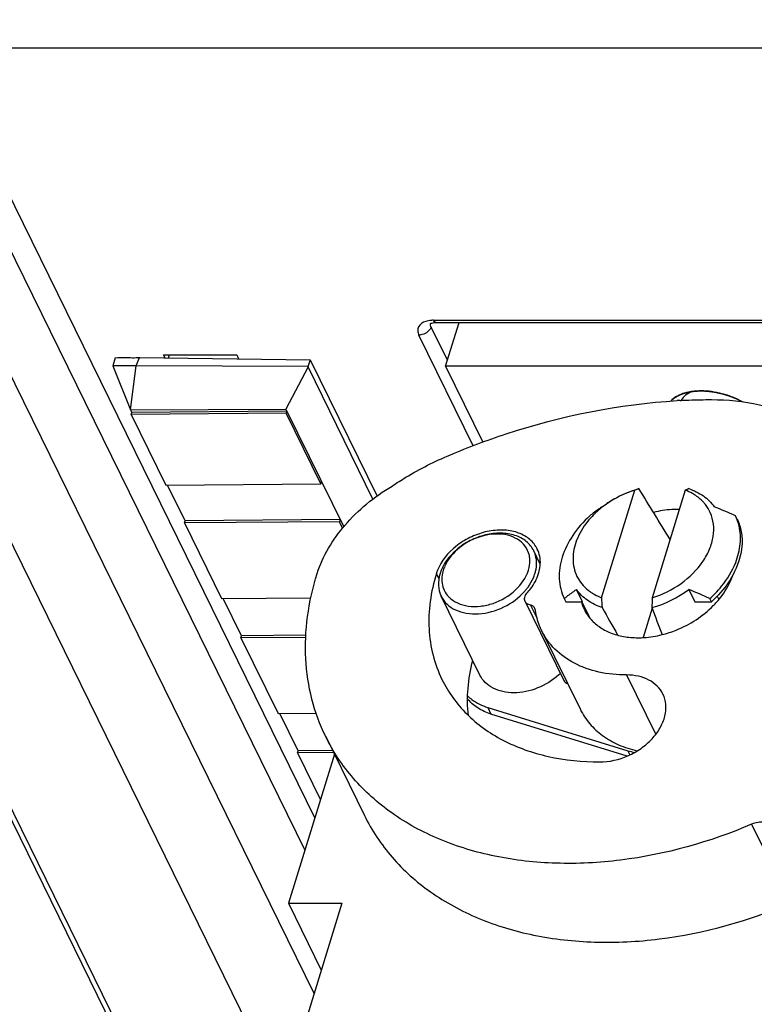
# Model space of a CAD drawing. Header units: millimetres. Extents: x 0 to 594, y 0 to 420.
# Tile 41 of 236: x 260 to 269, y 56 to 68. Entities that reach past the tile are written whole.
import ezdxf

# ---------------------------------------------------------------- set-up
doc = ezdxf.new("R2010")
doc.units = ezdxf.units.MM
doc.header["$LTSCALE"] = 32.67
doc.layers.get('0').update_dxf_attribs({"linetype": 'CONTINUOUS'})
doc.layers.add('02___PRT_ALL_AXES', color=7, linetype='CONTINUOUS')

msp = doc.modelspace()

# ---------------------------------------------------------------- linework, layer by layer
at = {"color": 9, "linetype": 'CONTINUOUS'}
for p, q in [((263.62941, 56.1969), (257.60282, 68.4778)), ((272.96423, 68.11686), (258.87424, 68.11686)), ((258.87424, 68.11686), (263.63779, 58.40976)), ((274.67663, 31.58985), (256.82877, 67.95995)), ((265.10033, 64.65209), (265.10049, 64.6525)), ((265.31081, 64.18358), (265.10568, 64.60159)), ((265.13649, 64.68716), (271.77583, 64.68716)), ((265.63648, 63.10556), (264.95179, 64.50079)), ((271.42263, 34.72941), (256.90264, 64.31805)), ((265.20347, 61.42893), (265.17194, 61.49318)), ((267.89305, 61.05726), (267.77817, 60.68551)), ((267.57045, 60.21375), (267.93837, 59.464)), ((265.82009, 59.80455), (265.86076, 59.72167)), ((267.58843, 59.25922), (267.61375, 59.20762)), ((269.14581, 58.33131), (269.63388, 57.33674))]:
    msp.add_line(p, q, dxfattribs=at)
at = {"color": 7, "linetype": 'CONTINUOUS'}
for p, q in [((258.43713, 68.34538), (263.51222, 58.00342)), ((265.16876, 64.65827), (271.8081, 64.65827)), ((265.28718, 64.10714), (265.4575, 64.65827)), ((256.89486, 64.4649), (271.41485, 34.87626)), ((261.12271, 64.21374), (261.09129, 64.11222)), ((261.3867, 64.11337), (261.42955, 64.21781)), ((261.42825, 64.21783), (263.57995, 64.18924)), ((261.73252, 64.24955), (262.65358, 64.24955)), ((261.75019, 64.21355), (261.73252, 64.24955)), ((261.7927, 64.21299), (261.80484, 64.24955)), ((262.65358, 64.24955), (262.67729, 64.20124)), ((261.3867, 64.11337), (261.09089, 64.11222)), ((261.09089, 64.11222), (261.31624, 63.55923)), ((261.31624, 63.55923), (261.3867, 64.11337)), ((263.55691, 64.10501), (261.3867, 64.11337)), ((263.55361, 64.09872), (263.27396, 63.56712)), ((263.57997, 64.18922), (263.55262, 64.10072)), ((264.37142, 62.43219), (263.55361, 64.09872)), ((263.57995, 64.18924), (264.42323, 62.47083)), ((271.73461, 64.10714), (265.28718, 64.10714)), ((265.28718, 64.10714), (265.75634, 63.1511)), ((268.24801, 63.67547), (268.26094, 63.67603)), ((268.24812, 63.67594), (268.26108, 63.67661)), ((261.31624, 63.55923), (263.27396, 63.56712)), ((261.33248, 63.52616), (261.31674, 63.55823)), ((261.32432, 63.50003), (261.33239, 63.52614)), ((263.27899, 63.5145), (261.32432, 63.50003)), ((261.32432, 63.50003), (261.76155, 62.60906)), ((263.28704, 63.54061), (261.33242, 63.52614)), ((263.27396, 63.56712), (264.00284, 62.08187)), ((263.28706, 63.54061), (263.27899, 63.5145)), ((263.71622, 62.62353), (263.27899, 63.5145)), ((261.76155, 62.60906), (263.71622, 62.62353)), ((262.00357, 62.15862), (261.78245, 62.60921)), ((263.71622, 62.62353), (263.72429, 62.64964)), ((267.25417, 61.18843), (267.67303, 62.54386)), ((268.31142, 62.54386), (267.89256, 61.18843)), ((261.99542, 62.13249), (262.00349, 62.1586)), ((263.95008, 62.14696), (261.99542, 62.13249)), ((261.99542, 62.13249), (262.46315, 61.17935)), ((263.95813, 62.17307), (262.00351, 62.1586)), ((263.95815, 62.17307), (263.95008, 62.14696)), ((263.9896, 62.06644), (263.95008, 62.14696)), ((266.48264, 61.61154), (266.40021, 61.77954)), ((267.01612, 61.13673), (266.94027, 61.2913)), ((268.35423, 61.2913), (268.43008, 61.13673)), ((262.46315, 61.17935), (263.589, 61.18769)), ((262.71533, 60.70819), (262.48405, 61.17951)), ((265.72122, 60.21225), (265.23315, 61.20683)), ((266.29112, 61.14012), (266.77918, 60.14555)), ((266.35928, 61.09577), (266.44304, 60.92508)), ((266.78416, 61.17734), (266.80409, 61.13673)), ((266.80409, 61.13673), (267.01612, 61.13673)), ((267.11149, 60.92638), (267.00979, 61.13362)), ((268.43008, 61.13673), (268.64211, 61.13673)), ((268.64211, 61.13673), (268.62218, 61.17734)), ((268.71341, 61.20694), (268.73395, 61.16508)), ((266.49953, 60.77363), (266.98759, 59.77905)), ((262.70718, 60.68206), (262.71525, 60.70818)), ((263.52518, 60.68812), (262.70718, 60.68206)), ((262.70718, 60.68206), (263.17491, 59.72893)), ((263.52671, 60.71418), (262.71527, 60.70818)), ((263.17491, 59.72893), (263.65568, 59.73249)), ((263.4271, 59.25777), (263.19581, 59.72908)), ((265.82009, 59.80455), (267.58843, 59.25922)), ((267.57915, 59.19174), (265.86076, 59.72167)), ((263.77641, 59.43732), (264.26448, 58.44274)), ((263.41894, 59.23164), (263.42701, 59.25775)), ((263.87568, 59.23502), (263.41894, 59.23164)), ((263.41894, 59.23164), (263.70907, 58.64042)), ((263.86294, 59.26098), (263.42704, 59.25775)), ((263.88619, 59.2136), (263.30555, 57.33464)), ((263.30555, 57.33464), (263.981, 57.33464)), ((263.30555, 57.33464), (263.72001, 56.49007)), ((263.981, 57.33464), (263.54528, 55.92465))]:
    msp.add_line(p, q, dxfattribs=at)
at = {"color": 2, "linetype": 'CONTINUOUS'}
msp.add_line((268.34002, 63.7784), (268.34716, 63.77998), dxfattribs=at)
at = {"color": 7, "linetype": 'CONTINUOUS'}
msp.add_lwpolyline([(265.09518, 64.64358), (265.09435, 64.64275), (265.09566, 64.64368), (265.09952, 64.64584), (265.10631, 64.6488), (265.11644, 64.65208), (265.12976, 64.65507), (265.14565, 64.65724), (265.16381, 64.65824), (265.16892, 64.65828)], dxfattribs=at)
at = {"color": 9, "linetype": 'CONTINUOUS'}
for centre, radius, start, end in [((265.15053, 64.63383), 0.0534, 160.01026, 168.795949), ((265.22399, 64.72991), 0.09739, 206.039047, 210.495763)]:
    msp.add_arc(centre, radius, start, end, dxfattribs=at)
at = {"color": 7, "linetype": 'CONTINUOUS'}
for centre, radius, start, end in [((268.65424, 56.01441), 7.67228, 93.034268, 93.325581), ((268.05287, 61.31554), 1.28571, 107.183185, 121.820229), ((268.80394, 59.59356), 3.15963, 109.93933, 110.972844), ((269.31306, 60.43346), 2.33604, 114.225578, 115.389965), ((268.17895, 62.06033), 0.49079, 24.168908, 38.009126), ((264.65925, 52.51694), 10.609, 66.173584, 67.746219), ((268.21598, 61.19839), 1.10423, 88.918641, 90.001254), ((268.37115, 61.94916), 0.63526, 13.09426, 25.413346), ((266.11717, 61.64068), 0.36525, 26.535195, 32.144357), ((266.1174, 61.6408), 0.365, 26.131285, 26.532651), ((265.70144, 61.32921), 0.55431, 158.238872, 162.793822), ((265.70671, 61.39566), 0.46873, 156.297397, 162.754794), ((265.91749, 61.64768), 0.5213, 336.517485, 342.759783), ((265.9523, 61.6363), 0.48468, 342.825943, 344.150922), ((265.97054, 61.63134), 0.46578, 344.124443, 349.492728), ((265.73318, 61.75781), 0.73714, 318.612088, 320.212855), ((264.3365, 51.47251), 10.609, 66.173584, 67.746219), ((267.63677, 62.25639), 1.46129, 312.40286, 315.944677), ((267.53047, 61.2784), 0.54793, 194.985529, 200.132078), ((300.88343, 63.4256), 33.70359, 183.805959, 184.019257), ((310.708, 60.52872), 42.82052, 179.117242, 179.284751), ((267.79866, 61.94456), 1.21796, 315.324978, 318.354487), ((267.52218, 61.27542), 0.53913, 200.137456, 206.13262), ((266.17496, 60.8071), 0.80093, 312.353885, 314.420402), ((267.99586, 60.58211), 1.38422, 252.881968, 256.418665)]:
    msp.add_arc(centre, radius, start, end, dxfattribs=at)
for major_axis, ratio, start_param, end_param in [((-5.60953, 9.59106), 0.05537621, -1.2503237, -1.17809372), ((-5.60953, 9.59106), 0.05537621, 1.27951215, 1.3166795), ((-3.73325, 9.59424), 0.05043092, 1.29226794, 1.32881067)]:
    msp.add_ellipse((269.38244, 58.60642), major_axis=major_axis, ratio=ratio, start_param=start_param, end_param=end_param, dxfattribs=at)
at = {"color": 9, "linetype": 'CONTINUOUS'}
for points, knots in [([(265.03705, 64.67277), (265.00128, 64.66106), (264.94758, 64.62768), (264.9327, 64.55254), (264.94359, 64.51752), (264.95179, 64.50079)], [0, 0, 0, 0, 0.51505049, 0.74510521, 1, 1, 1, 1]), ([(265.13649, 64.68716), (265.12757, 64.68718), (265.09403, 64.68609), (265.06047, 64.68044), (265.03705, 64.67277)], [0, 0, 0, 0, 0.26574917, 1, 1, 1, 1]), ([(265.09779, 64.58418), (265.09489, 64.57895), (265.08115, 64.55794), (265.06212, 64.54056), (265.04616, 64.53011)], [0, 0, 0, 0, 0.2384314, 1, 1, 1, 1]), ([(265.16876, 64.65828), (265.16619, 64.6583), (265.15372, 64.66101), (265.14509, 64.672), (265.14008, 64.68049)], [0, 0, 0, 0, 0.20656502, 1, 1, 1, 1]), ([(265.04616, 64.53011), (265.02512, 64.51632), (264.99298, 64.5037), (264.95983, 64.50079), (264.95179, 64.50079)], [0, 0, 0, 0, 0.75784525, 1, 1, 1, 1])]:
    msp.add_open_spline(points, degree=3, knots=knots, dxfattribs=at)
for points in [[(265.10172, 64.61033), (265.09764, 64.62092), (265.09595, 64.63306), (265.09815, 64.6442)], [(265.10568, 64.60159), (265.10357, 64.59558), (265.10089, 64.58975), (265.09779, 64.58418)], [(265.10568, 64.60159), (265.1042, 64.60443), (265.10287, 64.60734), (265.10172, 64.61033)]]:
    msp.add_open_spline(points, degree=3, dxfattribs=at)
at = {"color": 7, "linetype": 'CONTINUOUS'}
for points in [[(261.12182, 64.21554), (261.1631, 64.21609), (261.20439, 64.21605), (261.24567, 64.2159)], [(261.24567, 64.2159), (261.30768, 64.21568), (261.36971, 64.21519), (261.43171, 64.21601)], [(267.26302, 62.33574), (267.40064, 62.43919), (267.56051, 62.51785), (267.72643, 62.56378)], [(265.24181, 61.39219), (265.24409, 61.3624), (265.2505, 61.3326), (265.26101, 61.30463)], [(267.89082, 61.06326), (268.05674, 61.10919), (268.21661, 61.18785), (268.35423, 61.2913)], [(266.42063, 61.02799), (266.41995, 61.03703), (266.41755, 61.04611), (266.41357, 61.05425)]]:
    msp.add_open_spline(points, degree=3, dxfattribs=at)
at = {"color": 2, "linetype": 'CONTINUOUS'}
for points, knots in [([(268.12863, 63.66801), (268.13178, 63.67102), (268.13651, 63.67553), (268.14281, 63.68155), (268.14675, 63.68532), (268.1499, 63.68833), (268.15188, 63.69021), (268.15324, 63.69153), (268.15406, 63.69227), (268.15504, 63.69298), (268.15621, 63.69387), (268.15907, 63.696), (268.16335, 63.69921), (268.16905, 63.70348), (268.17476, 63.70775), (268.17904, 63.71095), (268.18189, 63.71308), (268.18331, 63.71416), (268.18476, 63.71519), (268.18686, 63.71637), (268.18942, 63.71791), (268.19355, 63.72034), (268.19871, 63.72339), (268.20386, 63.72643), (268.20799, 63.72886), (268.21108, 63.73069), (268.21367, 63.73221), (268.21546, 63.73328), (268.21651, 63.73388), (268.21724, 63.73435), (268.21817, 63.73475), (268.21935, 63.73531), (268.22144, 63.73627), (268.22441, 63.73765), (268.22798, 63.73931), (268.23274, 63.74152), (268.23869, 63.74428), (268.24464, 63.74703), (268.24939, 63.74925), (268.25238, 63.75061), (268.25474, 63.75175), (268.25721, 63.75269), (268.26158, 63.75423), (268.26779, 63.75648), (268.27526, 63.75916), (268.28273, 63.76184), (268.28834, 63.76385), (268.29206, 63.76519), (268.29363, 63.76575), (268.29485, 63.76621), (268.29622, 63.7666), (268.29869, 63.76725), (268.30218, 63.7682), (268.30779, 63.76971), (268.3148, 63.7716), (268.32601, 63.77462), (268.33442, 63.77689), (268.34002, 63.7784)], [0, 0, 0, 0, 0.0625, 0.09375, 0.125, 0.140625, 0.15625, 0.1640625, 0.16796875, 0.171875, 0.1796875, 0.1875, 0.21875, 0.25, 0.28125, 0.3125, 0.3203125, 0.328125, 0.3359375, 0.34375, 0.359375, 0.375, 0.40625, 0.4375, 0.453125, 0.46875, 0.484375, 0.4921875, 0.49609375, 0.5, 0.50390625, 0.5078125, 0.515625, 0.53125, 0.546875, 0.5625, 0.59375, 0.625, 0.640625, 0.65625, 0.6640625, 0.671875, 0.6875, 0.71875, 0.75, 0.78125, 0.8125, 0.8203125, 0.828125, 0.83203125, 0.8359375, 0.84375, 0.859375, 0.875, 0.90625, 0.9375, 1, 1, 1, 1]), ([(268.34716, 63.77998), (268.34903, 63.78038), (268.35183, 63.78097), (268.35558, 63.78175), (268.35795, 63.78221), (268.35983, 63.78258), (268.36103, 63.78282), (268.36193, 63.783), (268.36307, 63.78321), (268.36458, 63.78349), (268.36636, 63.78382), (268.36815, 63.78414), (268.36965, 63.78442), (268.37082, 63.78463), (268.37178, 63.78481), (268.37244, 63.78492), (268.37342, 63.78509), (268.37461, 63.7853), (268.37606, 63.78554), (268.37751, 63.78579), (268.37869, 63.78599), (268.3797, 63.78616), (268.38097, 63.78636), (268.38246, 63.7866), (268.38429, 63.78689), (268.38611, 63.78717), (268.38794, 63.78746), (268.38974, 63.78774), (268.39317, 63.78823), (268.39607, 63.78865), (268.39838, 63.78898)], [0, 0, 0, 0, 0.125, 0.1875, 0.25, 0.28125, 0.3125, 0.328125, 0.34375, 0.375, 0.40625, 0.4375, 0.46875, 0.484375, 0.5, 0.515625, 0.53125, 0.5625, 0.59375, 0.625, 0.65625, 0.671875, 0.6875, 0.71875, 0.75, 0.78125, 0.8125, 0.84375, 0.875, 1, 1, 1, 1]), ([(268.39838, 63.78898), (268.40286, 63.78954), (268.40956, 63.7904), (268.41854, 63.79148), (268.42539, 63.79213), (268.43219, 63.79286), (268.43909, 63.79343), (268.44603, 63.79394), (268.45292, 63.79453), (268.45998, 63.79486), (268.46699, 63.79527), (268.47403, 63.79562), (268.48117, 63.79581), (268.48826, 63.79608), (268.49786, 63.79622), (268.50509, 63.79628), (268.50991, 63.79633)], [0, 0, 0, 0, 0.125, 0.1875, 0.25, 0.3125, 0.375, 0.4375, 0.5, 0.5625, 0.625, 0.6875, 0.75, 0.8125, 0.875, 1, 1, 1, 1]), ([(268.50991, 63.79633), (268.51476, 63.79628), (268.52202, 63.79622), (268.53173, 63.79608), (268.53909, 63.79581), (268.54641, 63.79562), (268.55256, 63.79533), (268.5575, 63.79507), (268.5612, 63.79488), (268.56428, 63.79472), (268.56643, 63.79461), (268.56768, 63.79454), (268.56857, 63.7945), (268.56964, 63.79442), (268.57101, 63.79432), (268.57343, 63.79414), (268.57688, 63.79389), (268.58102, 63.79359), (268.58448, 63.79334), (268.58723, 63.79313), (268.58932, 63.79298), (268.59134, 63.79283), (268.5938, 63.79259), (268.59695, 63.79229), (268.60069, 63.79194), (268.60444, 63.79159), (268.60759, 63.79129), (268.61005, 63.79107), (268.61271, 63.79078), (268.61745, 63.79023), (268.62417, 63.78946), (268.62957, 63.78885), (268.63227, 63.78854)], [0, 0, 0, 0, 0.125, 0.1875, 0.25, 0.3125, 0.375, 0.40625, 0.4375, 0.46875, 0.484375, 0.4921875, 0.5, 0.5078125, 0.515625, 0.53125, 0.5625, 0.59375, 0.625, 0.640625, 0.65625, 0.671875, 0.6875, 0.71875, 0.75, 0.78125, 0.8125, 0.828125, 0.84375, 0.875, 0.9375, 1, 1, 1, 1]), ([(268.63227, 63.78854), (268.63451, 63.78825), (268.63787, 63.78782), (268.64235, 63.78723), (268.64516, 63.78684), (268.64741, 63.78653), (268.64882, 63.78634), (268.64978, 63.78621), (268.65037, 63.78612), (268.6511, 63.78602), (268.65197, 63.78589), (268.65338, 63.78568), (268.65514, 63.78542), (268.65724, 63.78511), (268.65901, 63.78485), (268.66039, 63.78465), (268.66152, 63.78448), (268.66229, 63.78436), (268.66344, 63.78418), (268.66484, 63.78396), (268.66653, 63.7837), (268.66794, 63.78348), (268.66906, 63.7833), (268.66977, 63.78319), (268.67031, 63.7831), (268.67099, 63.78299), (268.67224, 63.78278), (268.67399, 63.78249), (268.6761, 63.78214), (268.67821, 63.78179), (268.68033, 63.78144), (268.68243, 63.78108), (268.68643, 63.78037), (268.68981, 63.77978), (268.6925, 63.7793)], [0, 0, 0, 0, 0.125, 0.1875, 0.25, 0.28125, 0.3125, 0.328125, 0.3359375, 0.34375, 0.359375, 0.375, 0.40625, 0.4375, 0.46875, 0.484375, 0.5, 0.515625, 0.53125, 0.5625, 0.59375, 0.625, 0.640625, 0.65625, 0.6640625, 0.671875, 0.6875, 0.71875, 0.75, 0.78125, 0.8125, 0.84375, 0.875, 1, 1, 1, 1]), ([(268.6925, 63.7793), (268.69758, 63.77833), (268.7052, 63.77688), (268.71536, 63.7749), (268.72298, 63.77326), (268.7306, 63.77169), (268.73821, 63.76998), (268.74582, 63.76821), (268.75344, 63.76651), (268.76103, 63.76457), (268.76863, 63.7627), (268.77622, 63.76078), (268.78253, 63.75906), (268.78757, 63.75771), (268.79075, 63.75685), (268.79324, 63.75619), (268.79589, 63.75544), (268.80061, 63.75407), (268.80731, 63.75215), (268.81268, 63.7506), (268.81536, 63.74983)], [0, 0, 0, 0, 0.125, 0.1875, 0.25, 0.3125, 0.375, 0.4375, 0.5, 0.5625, 0.625, 0.6875, 0.75, 0.78125, 0.8125, 0.828125, 0.84375, 0.875, 0.9375, 1, 1, 1, 1]), ([(268.81536, 63.74983), (268.81647, 63.74949), (268.8187, 63.74881), (268.82121, 63.74805), (268.82287, 63.74755), (268.82358, 63.74733), (268.82411, 63.74718), (268.82478, 63.74697), (268.82601, 63.74658), (268.82774, 63.74604), (268.82982, 63.74539), (268.8319, 63.74474), (268.83363, 63.7442), (268.83486, 63.74381), (268.83553, 63.7436), (268.83605, 63.74343), (268.83676, 63.74321), (268.83786, 63.74285), (268.83925, 63.7424), (268.84091, 63.74187), (268.84228, 63.74142), (268.84341, 63.74106), (268.84417, 63.74082), (268.84528, 63.74044), (268.84663, 63.73999), (268.84837, 63.73942), (268.85044, 63.73873), (268.8532, 63.73781), (268.85664, 63.73666), (268.86076, 63.73523), (268.86421, 63.73405), (268.86692, 63.73311), (268.86944, 63.73221), (268.87266, 63.73107), (268.87522, 63.73016), (268.8765, 63.72971)], [0, 0, 0, 0, 0.0625, 0.125, 0.140625, 0.15625, 0.1640625, 0.171875, 0.1875, 0.21875, 0.25, 0.28125, 0.3125, 0.328125, 0.3359375, 0.34375, 0.359375, 0.375, 0.40625, 0.4375, 0.46875, 0.484375, 0.5, 0.515625, 0.53125, 0.5625, 0.59375, 0.625, 0.6875, 0.75, 0.8125, 0.84375, 0.875, 0.9375, 1, 1, 1, 1]), ([(268.8765, 63.72971), (268.87868, 63.72891), (268.88303, 63.7273), (268.88793, 63.72549), (268.89119, 63.72429), (268.89256, 63.72378), (268.89362, 63.72339), (268.89481, 63.72293), (268.89695, 63.7221), (268.89998, 63.72093), (268.90484, 63.71903), (268.91092, 63.7167), (268.91814, 63.71377), (268.92534, 63.7108), (268.93258, 63.70789), (268.93967, 63.70477), (268.94682, 63.70171), (268.95392, 63.69861), (268.95977, 63.69593), (268.96446, 63.69381), (268.96741, 63.69246), (268.96973, 63.69142), (268.97219, 63.69026), (268.97655, 63.68817), (268.98275, 63.68522), (268.98772, 63.68284), (268.99021, 63.68166)], [0, 0, 0, 0, 0.0625, 0.125, 0.140625, 0.15625, 0.1640625, 0.171875, 0.1875, 0.21875, 0.25, 0.3125, 0.375, 0.4375, 0.5, 0.5625, 0.625, 0.6875, 0.75, 0.78125, 0.8125, 0.828125, 0.84375, 0.875, 0.9375, 1, 1, 1, 1]), ([(268.99021, 63.68166), (268.99174, 63.68091), (268.99403, 63.67978), (268.99708, 63.67827), (268.99897, 63.67731), (269.00049, 63.67655), (269.00145, 63.67607), (269.0021, 63.67575), (269.0025, 63.67554), (269.00303, 63.67527), (269.00365, 63.67496), (269.00466, 63.67444), (269.00591, 63.6738), (269.00742, 63.67303), (269.00869, 63.67238), (269.00967, 63.67188), (269.0105, 63.67146), (269.01099, 63.6712), (269.01176, 63.6708), (269.01269, 63.67032), (269.01382, 63.66973), (269.01476, 63.66925), (269.0155, 63.66886), (269.01598, 63.66861), (269.01633, 63.66843), (269.01681, 63.66818), (269.01769, 63.66771), (269.01892, 63.66706), (269.02042, 63.66626), (269.0219, 63.66548), (269.0234, 63.66468), (269.02487, 63.6639), (269.0276, 63.66242), (269.02993, 63.66117), (269.03178, 63.66017)], [0, 0, 0, 0, 0.125, 0.1875, 0.25, 0.28125, 0.3125, 0.328125, 0.3359375, 0.34375, 0.359375, 0.375, 0.40625, 0.4375, 0.46875, 0.484375, 0.5, 0.515625, 0.53125, 0.5625, 0.59375, 0.625, 0.640625, 0.65625, 0.6640625, 0.671875, 0.6875, 0.71875, 0.75, 0.78125, 0.8125, 0.84375, 0.875, 1, 1, 1, 1])]:
    msp.add_open_spline(points, degree=3, knots=knots, dxfattribs=at)
at = {"color": 7, "linetype": 'CONTINUOUS'}
for points, knots in [([(265.34271, 62.98767), (265.57469, 63.08598), (266.49666, 63.43336), (267.47724, 63.63124), (268.20917, 63.67377)], [0, 0, 0, 0, 0.25575169, 1, 1, 1, 1]), ([(268.26108, 63.67661), (268.29312, 63.67826), (268.42055, 63.68399), (268.54813, 63.6865), (268.64361, 63.6865)], [0, 0, 0, 0, 0.25149587, 1, 1, 1, 1]), ([(268.64361, 63.6865), (268.84527, 63.6865), (269.23497, 63.64801), (269.68996, 63.48878), (269.99757, 63.29992), (270.19422, 63.13367), (270.3578, 62.94272), (270.44333, 62.80035), (270.47947, 62.7267)], [0, 0, 0, 0, 0.27754786, 0.53417285, 0.6554187, 0.77269233, 0.88709897, 1, 1, 1, 1]), ([(264.61448, 62.59692), (264.67153, 62.63524), (264.90423, 62.78325), (265.15157, 62.90819), (265.34271, 62.98767)], [0, 0, 0, 0, 0.24925174, 1, 1, 1, 1]), ([(263.66764, 61.49351), (263.73949, 61.71595), (263.93405, 62.03498), (264.28788, 62.37936), (264.50124, 62.52951), (264.61448, 62.59692)], [0, 0, 0, 0, 0.47400676, 0.73275309, 1, 1, 1, 1]), ([(268.42925, 62.4851), (268.42016, 62.49089), (268.38246, 62.51347), (268.34241, 62.53207), (268.31142, 62.54386)], [0, 0, 0, 0, 0.24523707, 1, 1, 1, 1]), ([(268.35451, 62.56378), (268.41996, 62.54192), (268.54193, 62.48308), (268.63967, 62.38812), (268.67698, 62.33574)], [0, 0, 0, 0, 0.51758304, 1, 1, 1, 1]), ([(268.56565, 62.36255), (268.5564, 62.37438), (268.51651, 62.42099), (268.46829, 62.46027), (268.42925, 62.4851)], [0, 0, 0, 0, 0.24502593, 1, 1, 1, 1]), ([(267.26302, 62.33574), (267.24956, 62.32659), (267.19663, 62.28984), (267.14499, 62.25126), (267.10691, 62.22178)], [0, 0, 0, 0, 0.25261067, 1, 1, 1, 1]), ([(267.37497, 62.40802), (267.35764, 62.39726), (267.2902, 62.35313), (267.22699, 62.30248), (267.1831, 62.26129)], [0, 0, 0, 0, 0.25308578, 1, 1, 1, 1]), ([(267.10691, 62.22178), (267.02576, 62.14764), (266.88479, 61.98759), (266.74764, 61.71333), (266.70481, 61.43272), (266.74732, 61.25464), (266.78416, 61.17734)], [0, 0, 0, 0, 0.2830539, 0.54318086, 0.77949899, 1, 1, 1, 1]), ([(267.1831, 62.26129), (267.17353, 62.25231), (267.13641, 62.21627), (267.10177, 62.17767), (267.07764, 62.14752)], [0, 0, 0, 0, 0.25365706, 1, 1, 1, 1]), ([(267.89256, 61.18843), (268.02227, 61.22841), (268.26458, 61.34782), (268.5024, 61.57958), (268.62215, 61.79504), (268.6697, 61.95709), (268.67419, 62.11612), (268.64701, 62.21593), (268.62672, 62.26127)], [0, 0, 0, 0, 0.28147313, 0.55015439, 0.67402208, 0.78928564, 0.89699091, 1, 1, 1, 1]), ([(268.21596, 62.30262), (268.19094, 62.30262), (268.08839, 62.29917), (267.98639, 62.28245), (267.9112, 62.26341)], [0, 0, 0, 0, 0.24386039, 1, 1, 1, 1]), ([(267.07764, 62.14752), (267.0213, 62.07712), (266.93096, 61.92826), (266.87839, 61.68223), (266.9287, 61.44961), (267.02749, 61.32991), (267.08567, 61.28336)], [0, 0, 0, 0, 0.28155746, 0.5344765, 0.76734066, 1, 1, 1, 1]), ([(268.96487, 62.18116), (268.98937, 62.12975), (269.02483, 62.01756), (269.03499, 61.77145), (268.97247, 61.58689), (268.91115, 61.47429)], [0, 0, 0, 0, 0.23330797, 0.47483593, 1, 1, 1, 1]), ([(268.94695, 61.63423), (268.97626, 61.70923), (269.01549, 61.86185), (269.0069, 62.02017), (268.98989, 62.09308)], [0, 0, 0, 0, 0.5181603, 1, 1, 1, 1]), ([(266.42644, 61.83501), (266.39914, 61.87845), (266.32194, 61.95726), (266.16557, 62.02724), (265.98129, 62.04954), (265.78442, 62.02392), (265.59054, 61.95289), (265.3657, 61.81164), (265.23351, 61.65234), (265.18663, 61.53472)], [0, 0, 0, 0, 0.10269515, 0.21410217, 0.33690187, 0.46966366, 0.60810099, 0.74652951, 1, 1, 1, 1]), ([(266.40021, 61.77954), (266.37815, 61.82449), (266.30981, 61.90821), (266.16039, 61.98456), (265.98022, 62.01078), (265.78614, 61.98681), (265.59529, 61.9153), (265.37807, 61.77288), (265.25426, 61.61055), (265.21799, 61.49318)], [0, 0, 0, 0, 0.10245238, 0.21314327, 0.3359305, 0.46959112, 0.60933037, 0.74866018, 1, 1, 1, 1]), ([(266.2893, 61.84141), (266.26423, 61.87454), (266.19726, 61.93336), (266.06834, 61.98372), (265.91924, 61.99746), (265.70696, 61.96624), (265.46223, 61.84633), (265.31841, 61.67752), (265.27753, 61.58409)], [0, 0, 0, 0, 0.10342828, 0.21591612, 0.33932528, 0.47198499, 0.74611273, 1, 1, 1, 1]), ([(266.35087, 61.67705), (266.34973, 61.69205), (266.34137, 61.75049), (266.31581, 61.80639), (266.2893, 61.84141)], [0, 0, 0, 0, 0.25513651, 1, 1, 1, 1]), ([(266.42851, 61.5464), (266.4359, 61.58639), (266.43984, 61.66699), (266.41723, 61.74484), (266.40021, 61.77954)], [0, 0, 0, 0, 0.51271811, 1, 1, 1, 1]), ([(266.4828, 61.61157), (266.48442, 61.64458), (266.48015, 61.71027), (266.4592, 61.7728), (266.44509, 61.80156)], [0, 0, 0, 0, 0.507771, 1, 1, 1, 1]), ([(266.33363, 61.53462), (266.3373, 61.5465), (266.34952, 61.5929), (266.35358, 61.64161), (266.35087, 61.67705)], [0, 0, 0, 0, 0.25913575, 1, 1, 1, 1]), ([(266.46142, 61.49318), (266.46446, 61.50302), (266.4752, 61.54172), (266.48133, 61.58175), (266.4828, 61.61157)], [0, 0, 0, 0, 0.2564758, 1, 1, 1, 1]), ([(268.68696, 61.24028), (268.71575, 61.27004), (268.82054, 61.3881), (268.90456, 61.52574), (268.94695, 61.63423)], [0, 0, 0, 0, 0.26227618, 1, 1, 1, 1]), ([(263.77641, 59.43732), (263.70245, 59.58803), (263.58457, 59.90903), (263.50828, 60.4232), (263.53246, 60.95996), (263.6128, 61.31611), (263.66764, 61.49351)], [0, 0, 0, 0, 0.2390801, 0.48291171, 0.73556676, 1, 1, 1, 1]), ([(265.17194, 61.49318), (265.13631, 61.37789), (265.08412, 61.14643), (265.06843, 60.79759), (265.11802, 60.46344), (265.19464, 60.25482), (265.24271, 60.15687)], [0, 0, 0, 0, 0.26442795, 0.51708321, 0.76091644, 1, 1, 1, 1]), ([(265.21799, 61.49318), (265.20312, 61.44506), (265.18827, 61.34654), (265.21245, 61.24901), (265.23315, 61.20683)], [0, 0, 0, 0, 0.51735551, 1, 1, 1, 1]), ([(265.25906, 61.53462), (265.25539, 61.52275), (265.24317, 61.47635), (265.23911, 61.42763), (265.24181, 61.39219)], [0, 0, 0, 0, 0.25913588, 1, 1, 1, 1]), ([(265.3323, 61.19467), (265.36254, 61.16442), (265.43902, 61.11344), (265.5768, 61.07623), (265.73087, 61.07602), (265.94249, 61.12464), (266.17657, 61.26049), (266.30433, 61.43982), (266.33363, 61.53462)], [0, 0, 0, 0, 0.10573101, 0.22163798, 0.34819137, 0.48268861, 0.75473409, 1, 1, 1, 1]), ([(266.31448, 61.24453), (266.33162, 61.26342), (266.39315, 61.33795), (266.44041, 61.42517), (266.46142, 61.49318)], [0, 0, 0, 0, 0.26375913, 1, 1, 1, 1]), ([(268.91115, 61.47429), (268.89454, 61.4438), (268.81964, 61.32035), (268.72299, 61.21061), (268.64211, 61.13673)], [0, 0, 0, 0, 0.24069607, 1, 1, 1, 1]), ([(268.70881, 61.1352), (268.73188, 61.16114), (268.81529, 61.26362), (268.88041, 61.38194), (268.91149, 61.47431)], [0, 0, 0, 0, 0.26265753, 1, 1, 1, 1]), ([(266.29961, 61.28609), (266.30965, 61.29813), (266.34689, 61.3459), (266.37778, 61.39877), (266.39562, 61.43996)], [0, 0, 0, 0, 0.25881579, 1, 1, 1, 1]), ([(265.23315, 61.20683), (265.25125, 61.16996), (265.30313, 61.10057), (265.415, 61.02712), (265.55265, 60.98642), (265.76269, 60.97768), (266.03089, 61.05334), (266.21335, 61.18775), (266.28622, 61.27045)], [0, 0, 0, 0, 0.10184604, 0.20949299, 0.32650182, 0.4534763, 0.72667903, 1, 1, 1, 1]), ([(265.26101, 61.30463), (265.27253, 61.27398), (265.29499, 61.2351), (265.32443, 61.20254), (265.3323, 61.19467)], [0, 0, 0, 0, 0.74631321, 1, 1, 1, 1]), ([(266.29112, 61.14012), (266.28739, 61.14772), (266.28264, 61.16493), (266.28563, 61.20289), (266.30118, 61.22943), (266.31448, 61.24453)], [0, 0, 0, 0, 0.22541631, 0.46368963, 1, 1, 1, 1]), ([(266.94027, 61.2913), (266.9268, 61.28215), (266.87387, 61.2454), (266.82223, 61.20682), (266.78416, 61.17734)], [0, 0, 0, 0, 0.25261178, 1, 1, 1, 1]), ([(267.26274, 61.06326), (267.19729, 61.08512), (267.07532, 61.14396), (266.97758, 61.23892), (266.94027, 61.2913)], [0, 0, 0, 0, 0.51758304, 1, 1, 1, 1]), ([(267.08567, 61.28336), (267.09794, 61.27355), (267.15011, 61.23534), (267.20847, 61.20584), (267.25417, 61.18843)], [0, 0, 0, 0, 0.24317352, 1, 1, 1, 1]), ([(266.35928, 61.09577), (266.34466, 61.09787), (266.31711, 61.10672), (266.29693, 61.1283), (266.29112, 61.14012)], [0, 0, 0, 0, 0.5284151, 1, 1, 1, 1]), ([(266.41357, 61.05425), (266.40867, 61.06426), (266.39292, 61.08278), (266.37103, 61.09261), (266.35928, 61.09577)], [0, 0, 0, 0, 0.4779864, 1, 1, 1, 1]), ([(266.49953, 60.77363), (266.48978, 60.79349), (266.4537, 60.87486), (266.43054, 60.96188), (266.42063, 61.02799)], [0, 0, 0, 0, 0.24861852, 1, 1, 1, 1]), ([(267.03817, 61.03796), (267.05286, 61.00802), (267.07633, 60.96973), (267.10406, 60.93483), (267.11131, 60.92626)], [0, 0, 0, 0, 0.74819169, 1, 1, 1, 1]), ([(268.01811, 60.72237), (268.07899, 60.73767), (268.31622, 60.81509), (268.53362, 60.95554), (268.66476, 61.08823)], [0, 0, 0, 0, 0.2517598, 1, 1, 1, 1]), ([(267.11131, 60.92626), (267.1442, 60.88731), (267.22322, 60.81628), (267.368, 60.73987), (267.53543, 60.69347), (267.65447, 60.68375), (267.71569, 60.68375)], [0, 0, 0, 0, 0.22803694, 0.46899671, 0.72617397, 1, 1, 1, 1]), ([(267.57045, 60.21375), (267.45281, 60.21375), (267.22539, 60.23627), (266.91314, 60.34541), (266.66009, 60.52468), (266.54182, 60.68744), (266.49953, 60.77363)], [0, 0, 0, 0, 0.27796061, 0.53495944, 0.77315186, 1, 1, 1, 1]), ([(267.71569, 60.68375), (267.74051, 60.68375), (267.84227, 60.68714), (267.94348, 60.70361), (268.01811, 60.72237)], [0, 0, 0, 0, 0.24389046, 1, 1, 1, 1]), ([(265.57545, 59.70277), (265.56312, 59.81592), (265.56098, 60.05018), (265.60115, 60.28067), (265.63085, 60.39577)], [0, 0, 0, 0, 0.48913566, 1, 1, 1, 1]), ([(265.24271, 60.15687), (265.28186, 60.07709), (265.37451, 59.92285), (265.55172, 59.71598), (265.76476, 59.53589), (266.09801, 59.33129), (266.59092, 59.15879), (267.01309, 59.11709), (267.23155, 59.11709)], [0, 0, 0, 0, 0.11290112, 0.22730796, 0.34458248, 0.46582787, 0.72245644, 1, 1, 1, 1]), ([(266.71455, 60.21521), (266.63748, 60.14494), (266.45795, 60.03427), (266.20448, 59.97953), (266.01161, 59.99806), (265.88664, 60.04139), (265.78544, 60.11285), (265.73812, 60.17783), (265.72122, 60.21226)], [0, 0, 0, 0, 0.27797267, 0.54929129, 0.67461618, 0.79047045, 0.89780578, 1, 1, 1, 1]), ([(266.77919, 60.14555), (266.78366, 60.13644), (266.79741, 60.11945), (266.81663, 60.10949), (266.82702, 60.10599)], [0, 0, 0, 0, 0.48082124, 1, 1, 1, 1]), ([(268.02941, 59.9738), (268.01129, 60.01074), (267.9606, 60.08049), (267.85215, 60.15732), (267.71833, 60.2041), (267.62086, 60.21375), (267.57045, 60.21375)], [0, 0, 0, 0, 0.22684749, 0.46504244, 0.72204064, 1, 1, 1, 1]), ([(265.86076, 59.72167), (265.80192, 59.73981), (265.6918, 59.78902), (265.60085, 59.86931), (265.56501, 59.91411)], [0, 0, 0, 0, 0.51769705, 1, 1, 1, 1]), ([(265.56559, 59.95136), (265.58245, 59.9348), (265.65732, 59.8705), (265.74856, 59.82661), (265.82009, 59.80455)], [0, 0, 0, 0, 0.23990758, 1, 1, 1, 1]), ([(267.23155, 59.11709), (267.35337, 59.11709), (267.53992, 59.16122), (267.75485, 59.28248), (267.89385, 59.40191), (267.99822, 59.54047), (268.0605, 59.68939), (268.07491, 59.83887), (268.04961, 59.93262), (268.02941, 59.9738)], [0, 0, 0, 0, 0.26993951, 0.40942715, 0.54510618, 0.67292672, 0.79055518, 0.8983621, 1, 1, 1, 1]), ([(266.98759, 59.77905), (267.01919, 59.71467), (267.10043, 59.59173), (267.26683, 59.44011), (267.47204, 59.32473), (267.62532, 59.2756), (267.70555, 59.25735)], [0, 0, 0, 0, 0.23486186, 0.47656859, 0.73054682, 1, 1, 1, 1]), ([(269.14581, 58.33131), (268.62141, 58.10679), (267.79614, 57.87494), (266.69343, 57.81823), (265.92041, 57.90351), (265.21618, 58.11432), (264.6049, 58.4454), (264.10985, 58.88692), (263.86931, 59.24802), (263.77641, 59.43732)], [0, 0, 0, 0, 0.2850353, 0.42095523, 0.55007041, 0.67166697, 0.78603931, 0.89463627, 1, 1, 1, 1]), ([(264.26448, 58.44274), (264.35738, 58.25344), (264.59792, 57.89234), (265.09298, 57.45082), (265.70425, 57.11974), (266.40848, 56.90894), (267.1815, 56.82366), (268.28421, 56.88037), (269.10948, 57.11221), (269.63388, 57.33674)], [0, 0, 0, 0, 0.10536461, 0.21396225, 0.32833473, 0.44993088, 0.57904534, 0.71496464, 1, 1, 1, 1]), ([(269.43256, 58.29834), (269.41812, 58.315), (269.3792, 58.34316), (269.30688, 58.36181), (269.22599, 58.35863), (269.17213, 58.34258), (269.14581, 58.33131)], [0, 0, 0, 0, 0.21600575, 0.45546664, 0.71950187, 1, 1, 1, 1])]:
    msp.add_open_spline(points, degree=3, knots=knots, dxfattribs=at)
at = {"layer": '02___PRT_ALL_AXES', "color": 7, "linetype": 'CONTINUOUS'}
msp.add_arc((268.33178, 63.48016), 0.27669, 133.229049, 137.142089, dxfattribs=at)
for points, knots in [([(268.25101, 63.75021), (268.24047, 63.74578), (268.20152, 63.72773), (268.16523, 63.70335), (268.14228, 63.68176)], [0, 0, 0, 0, 0.26622869, 1, 1, 1, 1]), ([(268.33605, 63.77748), (268.32854, 63.77571), (268.29968, 63.76835), (268.27136, 63.75875), (268.25101, 63.75021)], [0, 0, 0, 0, 0.25914325, 1, 1, 1, 1]), ([(268.40157, 63.78966), (268.37065, 63.77825), (268.31491, 63.74978), (268.27308, 63.70176), (268.26016, 63.67632)], [0, 0, 0, 0, 0.53601866, 1, 1, 1, 1]), ([(268.50991, 63.79633), (268.50066, 63.79633), (268.46458, 63.79577), (268.42851, 63.79297), (268.4019, 63.78944)], [0, 0, 0, 0, 0.25612843, 1, 1, 1, 1]), ([(269.03119, 63.66049), (268.95089, 63.70421), (268.78055, 63.77043), (268.59937, 63.79633), (268.50991, 63.79633)], [0, 0, 0, 0, 0.50542457, 1, 1, 1, 1])]:
    msp.add_open_spline(points, degree=3, knots=knots, dxfattribs=at)
msp.add_open_spline([(268.4019, 63.78944), (268.37978, 63.78651), (268.35777, 63.78258), (268.33605, 63.77748)], degree=3, dxfattribs=at)

doc.saveas('drawing.dxf')
